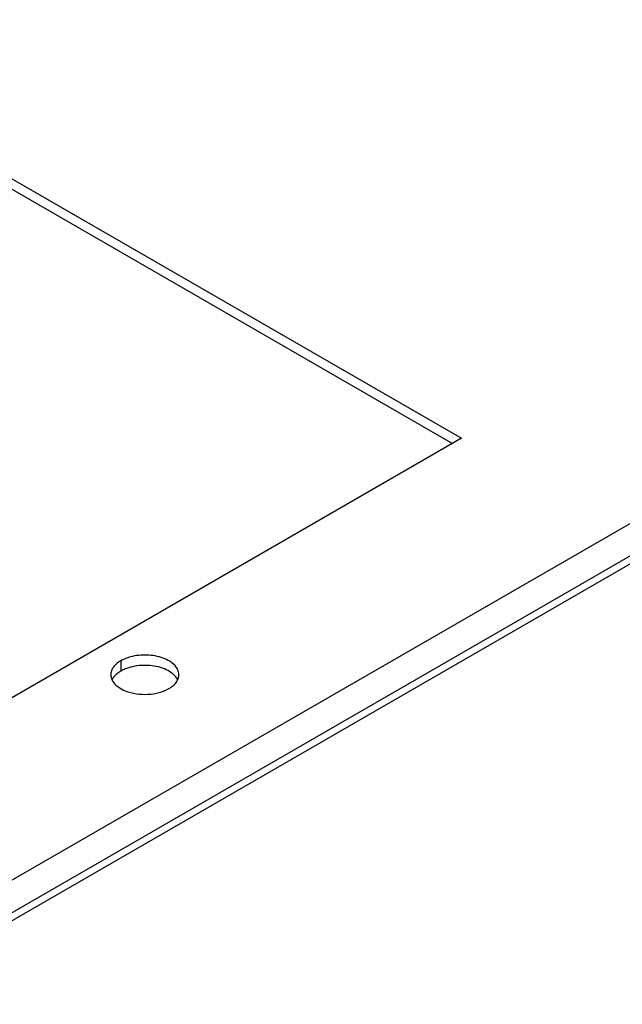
# Model space of a CAD drawing. Header units: inches. Extents: x 6 to 353, y 6 to 228.
# Tile 194 of 256: x 339.87 to 342.73, y 124.89 to 129.56. Entities that reach past the tile are written whole.
import ezdxf

# ---------------------------------------------------------------- set-up
doc = ezdxf.new("R2010")
doc.units = ezdxf.units.IN
doc.header["$LTSCALE"] = 19.946667
doc.header["$MEASUREMENT"] = 0
doc.layers.get('0').update_dxf_attribs({"linetype": 'CONTINUOUS'})
doc.layers.add('03_ALL_AXES', color=7, linetype='CONTINUOUS')

msp = doc.modelspace()

# ---------------------------------------------------------------- linework, layer by layer
at = {"color": 7, "linetype": 'Continuous'}
for p, q in [((345.4417, 128.7137), (331.5966, 120.7202)), ((345.5902, 128.6451), (331.6306, 120.5855)), ((345.6234, 128.6259), (331.6638, 120.5663))]:
    msp.add_line(p, q, dxfattribs=at)
at = {"layer": '03_ALL_AXES', "color": 7, "linetype": 'Continuous'}
for p, q in [((328.1766, 135.5335), (341.9652, 127.5728)), ((328.1766, 135.4845), (341.9228, 127.5483)), ((341.9652, 127.5728), (333.2148, 122.5208)), ((340.3484, 126.5161), (340.3484, 126.4671))]:
    msp.add_line(p, q, dxfattribs=at)
for centre, start, end in [((340.3553, 126.4502), 171.4042, 180.0281), ((340.5699, 126.4501), 351.4042, 0.0281)]:
    msp.add_arc(centre, 0.0542, start, end, dxfattribs=at)
for points, knots in [([(340.3944, 126.5346), (340.3902, 126.5335), (340.3743, 126.5288), (340.359, 126.5222), (340.3484, 126.5161)], [0, 0, 0, 0, 0.263268, 1, 1, 1, 1]), ([(340.6241, 126.4501), (340.6241, 126.458), (340.6202, 126.4749), (340.6043, 126.497), (340.5799, 126.5156), (340.5366, 126.5358), (340.4727, 126.5468), (340.4199, 126.5415), (340.3944, 126.5346)], [0, 0, 0, 0, 0.087232, 0.184044, 0.295672, 0.422614, 0.708159, 1, 1, 1, 1]), ([(340.3119, 126.4837), (340.3106, 126.4817), (340.3059, 126.4738), (340.3028, 126.465), (340.3018, 126.4583)], [0, 0, 0, 0, 0.262095, 1, 1, 1, 1]), ([(340.3484, 126.5161), (340.3446, 126.5139), (340.3308, 126.5051), (340.3185, 126.4936), (340.3119, 126.4837)], [0, 0, 0, 0, 0.272372, 1, 1, 1, 1]), ([(340.3944, 126.4857), (340.3917, 126.4849), (340.3814, 126.482), (340.3714, 126.4782), (340.3641, 126.475)], [0, 0, 0, 0, 0.257361, 1, 1, 1, 1]), ([(340.5553, 126.4775), (340.5305, 126.4876), (340.476, 126.498), (340.421, 126.4928), (340.3944, 126.4857)], [0, 0, 0, 0, 0.492405, 1, 1, 1, 1]), ([(340.5949, 126.4546), (340.5922, 126.4569), (340.5799, 126.4661), (340.5661, 126.4731), (340.5553, 126.4775)], [0, 0, 0, 0, 0.233874, 1, 1, 1, 1]), ([(340.3012, 126.4501), (340.3012, 126.4479), (340.3017, 126.4387), (340.3046, 126.4298), (340.3078, 126.4236)], [0, 0, 0, 0, 0.244781, 1, 1, 1, 1]), ([(340.3163, 126.4406), (340.3152, 126.4393), (340.3113, 126.4341), (340.308, 126.4285), (340.3061, 126.4241)], [0, 0, 0, 0, 0.259767, 1, 1, 1, 1]), ([(340.3484, 126.4671), (340.3452, 126.4652), (340.3334, 126.4578), (340.3227, 126.4485), (340.3163, 126.4406)], [0, 0, 0, 0, 0.268125, 1, 1, 1, 1]), ([(340.6175, 126.4277), (340.6162, 126.4301), (340.6102, 126.4402), (340.6019, 126.4489), (340.5949, 126.4546)], [0, 0, 0, 0, 0.234163, 1, 1, 1, 1]), ([(340.3078, 126.4236), (340.3091, 126.4212), (340.3151, 126.4111), (340.3234, 126.4024), (340.3304, 126.3967)], [0, 0, 0, 0, 0.234163, 1, 1, 1, 1]), ([(340.3304, 126.3967), (340.3331, 126.3944), (340.3454, 126.3852), (340.3591, 126.3782), (340.37, 126.3738)], [0, 0, 0, 0, 0.233874, 1, 1, 1, 1]), ([(340.37, 126.3738), (340.4034, 126.3603), (340.4594, 126.3529), (340.5296, 126.3633), (340.5625, 126.376), (340.5768, 126.3842)], [0, 0, 0, 0, 0.508474, 0.766632, 1, 1, 1, 1]), ([(340.5768, 126.3842), (340.5818, 126.3871), (340.5987, 126.3981), (340.6133, 126.4138), (340.6192, 126.4272)], [0, 0, 0, 0, 0.279986, 1, 1, 1, 1])]:
    msp.add_open_spline(points, degree=3, knots=knots, dxfattribs=at)
for points in [[(340.3641, 126.475), (340.3587, 126.4726), (340.3535, 126.47), (340.3484, 126.4671)], [(340.6192, 126.4272), (340.6213, 126.4319), (340.6228, 126.4369), (340.6235, 126.442)]]:
    msp.add_open_spline(points, degree=3, dxfattribs=at)

doc.saveas('drawing.dxf')
